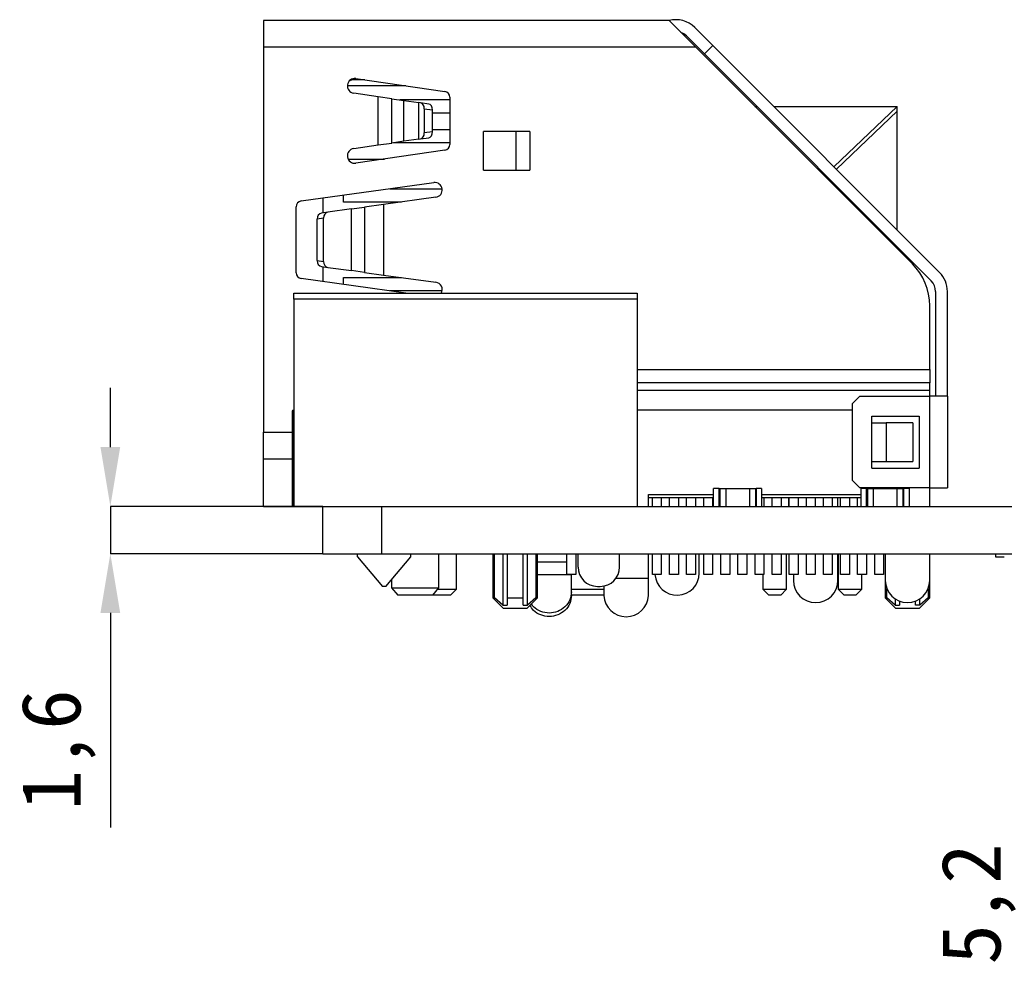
# Model space of a CAD drawing. Header units: millimetres. Extents: x 1603 to 1900, y 1655 to 2075.
# Tile 10 of 52: x 1647 to 1680, y 1777 to 1810. Entities that reach past the tile are written whole.
import ezdxf

# ---------------------------------------------------------------- set-up
doc = ezdxf.new("R2010")
doc.units = ezdxf.units.MM
doc.styles.add('黑体高度2mm', font='simhei.ttf', dxfattribs={"height": 2})
doc.dimstyles.new('红色高度2mm', dxfattribs={"dimtxt": 2, "dimasz": 2, "dimexe": 0, "dimexo": 0, "dimtad": 1, "dimdec": 1, "dimtxsty": '黑体高度2mm', "dimcen": 2.5, "dimclrd": 1, "dimclre": 1, "dimclrt": 1, "dimadec": 0, "dimazin": 0, "dimtfac": 1, "dimtdec": 1, "dimtmove": 0, "dimatfit": 3, "dimfxl": 1, "dimarcsym": 0})

# ---------------------------------------------------------------- blocks, each defined once
blk = doc.blocks.new('*D87')
at = {"color": 1, "lineweight": -2, "transparency": 16777216}
for p, q in [((1681.153, 1793.759), (1681.153, 1795.759)), ((1681.153, 1791.759), (1681.153, 1786.609)), ((1681.153, 1784.609), (1681.153, 1777.258))]:
    blk.add_line(p, q, dxfattribs=at)
at = {"color": 1, "transparency": 16777216}
for points in [[(1680.82, 1793.759), (1681.487, 1793.759), (1681.153, 1791.759)], [(1680.82, 1784.609), (1681.487, 1784.609), (1681.153, 1786.609)]]:
    blk.add_solid(points, dxfattribs=at)
at = {"layer": 'Defpoints', "color": 0, "transparency": 16777216}
for p in [(1681.153, 1791.759), (1681.153, 1786.609), (1681.153, 1786.609)]:
    blk.add_point(p, dxfattribs=at)
at = {"color": 1, "transparency": 16777216, "insert": (1679.405, 1779.933), "char_height": 2, "attachment_point": 5, "rotation": 90, "style": '黑体高度2mm'}
blk.add_mtext('5,2', dxfattribs=at)
blk = doc.blocks.new('*D104')
at = {"color": 1, "lineweight": -2, "transparency": 16777216}
for p, q in [((1650.082, 1795.359), (1650.082, 1797.359)), ((1657.253, 1793.359), (1650.082, 1793.359)), ((1650.082, 1793.359), (1650.082, 1791.759)), ((1657.253, 1791.759), (1650.082, 1791.759)), ((1650.082, 1789.759), (1650.082, 1782.52))]:
    blk.add_line(p, q, dxfattribs=at)
at = {"color": 1, "transparency": 16777216}
for points in [[(1649.748, 1795.359), (1650.415, 1795.359), (1650.082, 1793.359)], [(1649.748, 1789.759), (1650.415, 1789.759), (1650.082, 1791.759)]]:
    blk.add_solid(points, dxfattribs=at)
at = {"layer": 'Defpoints', "color": 0, "transparency": 16777216}
for p in [(1657.253, 1793.359), (1650.082, 1791.759), (1657.253, 1791.759)]:
    blk.add_point(p, dxfattribs=at)
at = {"color": 1, "transparency": 16777216, "insert": (1648.333, 1785.139), "char_height": 2, "attachment_point": 5, "rotation": 90, "style": '黑体高度2mm'}
blk.add_mtext('1,6', dxfattribs=at)

msp = doc.modelspace()

# ---------------------------------------------------------------- linework, layer by layer
at = {"color": 7, "linetype": 'Continuous', "lineweight": 25}
for p, q in [((1668.953, 1809.759), (1655.253, 1809.759)), ((1655.253, 1809.759), (1655.253, 1808.859)), ((1660.407, 1809.759), (1660.405, 1809.763)), ((1669.853, 1808.859), (1668.953, 1809.759)), ((1669.82, 1809.525), (1670.431, 1808.914)), ((1670.148, 1808.631), (1669.537, 1809.242)), ((1669.853, 1808.859), (1655.253, 1808.859)), ((1655.253, 1808.859), (1655.253, 1795.859)), ((1677.168, 1801.545), (1669.853, 1808.859)), ((1670.431, 1808.914), (1670.148, 1808.631)), ((1677.807, 1800.972), (1670.148, 1808.631)), ((1670.431, 1808.914), (1678.09, 1801.255)), ((1658.678, 1807.759), (1658.253, 1807.759)), ((1658.372, 1807.803), (1661.382, 1807.369)), ((1659.131, 1807.188), (1658.301, 1807.308)), ((1659.131, 1805.559), (1659.131, 1807.188)), ((1659.59, 1807.122), (1659.131, 1807.188)), ((1659.59, 1805.626), (1659.59, 1807.122)), ((1659.59, 1807.122), (1659.994, 1807.064)), ((1661.553, 1807.084), (1659.855, 1807.084)), ((1659.994, 1805.684), (1659.994, 1807.064)), ((1659.994, 1807.064), (1660.5, 1806.991)), ((1660.5, 1805.757), (1660.5, 1806.991)), ((1660.557, 1806.982), (1660.5, 1806.991)), ((1660.834, 1806.942), (1660.557, 1806.982)), ((1661.553, 1807.171), (1661.553, 1805.577)), ((1660.686, 1806.782), (1660.686, 1805.965)), ((1660.686, 1806.782), (1660.963, 1806.742)), ((1660.963, 1806.005), (1660.963, 1806.742)), ((1661.553, 1806.634), (1660.963, 1806.634)), ((1671.853, 1806.859), (1671.92, 1806.859)), ((1672.486, 1806.859), (1676.653, 1806.859)), ((1676.653, 1806.859), (1674.519, 1804.826)), ((1674.602, 1804.742), (1676.653, 1806.699)), ((1676.653, 1806.699), (1676.653, 1806.859)), ((1676.653, 1802.691), (1676.653, 1806.699)), ((1660.963, 1806.005), (1660.686, 1805.965)), ((1660.963, 1806.084), (1661.553, 1806.084)), ((1662.683, 1804.709), (1662.683, 1806.009)), ((1663.783, 1806.009), (1662.683, 1806.009)), ((1663.783, 1804.709), (1663.783, 1806.009)), ((1664.253, 1806.009), (1663.783, 1806.009)), ((1664.253, 1806.009), (1664.253, 1804.709)), ((1659.131, 1805.559), (1659.59, 1805.626)), ((1659.994, 1805.684), (1659.59, 1805.626)), ((1661.553, 1805.634), (1659.647, 1805.634)), ((1660.5, 1805.757), (1659.994, 1805.684)), ((1660.5, 1805.757), (1660.557, 1805.765)), ((1660.557, 1805.765), (1660.834, 1805.805)), ((1658.301, 1805.439), (1659.131, 1805.559)), ((1661.382, 1805.379), (1658.372, 1804.945)), ((1658.111, 1805.084), (1659.336, 1805.084)), ((1662.683, 1804.709), (1663.783, 1804.709)), ((1663.783, 1804.709), (1664.253, 1804.709)), ((1656.526, 1803.669), (1661.006, 1804.29)), ((1674.229, 1804.55), (1674.195, 1804.517)), ((1674.278, 1804.434), (1674.313, 1804.466)), ((1659.521, 1804.084), (1661.287, 1804.084)), ((1657.253, 1803.769), (1657.253, 1803.265)), ((1657.953, 1803.634), (1657.953, 1803.866)), ((1659.916, 1803.634), (1657.953, 1803.634)), ((1661.074, 1803.794), (1659.303, 1803.549)), ((1656.353, 1801.247), (1656.353, 1803.47)), ((1657.432, 1803.289), (1657.211, 1803.259)), ((1658.228, 1803.4), (1657.432, 1803.289)), ((1658.228, 1803.4), (1658.665, 1803.46)), ((1658.228, 1801.318), (1658.228, 1803.4)), ((1659.303, 1803.549), (1658.665, 1803.46)), ((1658.665, 1803.46), (1658.665, 1801.257)), ((1659.303, 1803.549), (1659.303, 1801.169)), ((1657.284, 1803.09), (1657.063, 1803.059)), ((1657.063, 1801.658), (1657.063, 1803.059)), ((1657.284, 1801.627), (1657.284, 1803.09)), ((1676.653, 1802.059), (1676.653, 1802.126)), ((1657.063, 1801.658), (1657.284, 1801.627)), ((1657.211, 1801.459), (1657.432, 1801.428)), ((1657.253, 1801.453), (1657.253, 1800.948)), ((1657.432, 1801.428), (1658.228, 1801.318)), ((1658.665, 1801.257), (1658.228, 1801.318)), ((1660.061, 1800.559), (1656.526, 1801.049)), ((1657.953, 1800.851), (1657.953, 1801.084)), ((1657.953, 1801.084), (1659.916, 1801.084)), ((1658.665, 1801.257), (1659.303, 1801.169)), ((1659.303, 1801.169), (1661.074, 1800.923)), ((1661.287, 1800.634), (1659.521, 1800.634)), ((1656.279, 1800.559), (1667.879, 1800.559)), ((1656.279, 1800.359), (1656.279, 1800.559)), ((1667.879, 1800.359), (1656.279, 1800.359)), ((1656.279, 1800.359), (1656.279, 1793.359)), ((1667.879, 1800.559), (1667.879, 1800.359)), ((1667.879, 1800.359), (1667.879, 1793.359)), ((1677.953, 1800.618), (1677.953, 1797.079)), ((1678.353, 1797.079), (1678.353, 1800.618)), ((1677.753, 1797.979), (1677.753, 1800.13)), ((1677.753, 1797.979), (1677.753, 1797.527)), ((1677.753, 1797.266), (1677.753, 1797.527)), ((1675.143, 1796.829), (1675.393, 1797.079)), ((1675.393, 1797.079), (1677.753, 1797.079)), ((1677.753, 1797.079), (1677.753, 1797.266)), ((1677.753, 1793.979), (1677.753, 1797.079)), ((1678.353, 1797.079), (1678.353, 1793.979)), ((1675.143, 1794.229), (1675.143, 1796.829)), ((1656.273, 1796.609), (1656.273, 1795.209)), ((1656.273, 1796.609), (1656.279, 1796.609)), ((1675.803, 1796.404), (1677.403, 1796.404)), ((1675.803, 1794.654), (1675.803, 1796.404)), ((1677.403, 1796.404), (1677.403, 1794.654)), ((1675.803, 1796.179), (1676.283, 1796.179)), ((1677.183, 1796.179), (1676.283, 1796.179)), ((1676.283, 1796.179), (1676.283, 1794.879)), ((1677.183, 1796.179), (1677.183, 1794.879)), ((1655.253, 1794.959), (1655.253, 1795.859)), ((1656.223, 1795.209), (1656.273, 1795.209)), ((1656.223, 1795.209), (1656.223, 1794.759)), ((1656.273, 1795.209), (1656.273, 1794.759)), ((1655.253, 1794.959), (1656.223, 1794.959)), ((1655.253, 1793.359), (1655.253, 1794.959)), ((1656.223, 1794.759), (1656.273, 1794.759)), ((1656.273, 1794.759), (1656.273, 1793.359)), ((1675.803, 1794.879), (1676.283, 1794.879)), ((1675.803, 1794.654), (1677.403, 1794.654)), ((1676.283, 1794.879), (1677.183, 1794.879)), ((1675.393, 1793.979), (1675.143, 1794.229)), ((1677.753, 1793.979), (1675.393, 1793.979)), ((1677.753, 1793.359), (1677.753, 1793.979)), ((1668.253, 1793.759), (1670.456, 1793.759)), ((1668.253, 1793.359), (1668.253, 1793.759)), ((1668.253, 1793.659), (1670.423, 1793.659)), ((1668.39, 1793.359), (1668.39, 1793.659)), ((1668.69, 1793.659), (1668.69, 1793.359)), ((1668.968, 1793.359), (1668.968, 1793.659)), ((1669.268, 1793.659), (1669.268, 1793.359)), ((1669.545, 1793.359), (1669.545, 1793.659)), ((1669.845, 1793.659), (1669.845, 1793.359)), ((1670.123, 1793.359), (1670.123, 1793.659)), ((1670.423, 1793.659), (1670.423, 1793.359)), ((1670.641, 1793.959), (1670.456, 1793.959)), ((1670.456, 1793.359), (1670.456, 1793.959)), ((1670.641, 1793.359), (1670.641, 1793.959)), ((1670.641, 1793.959), (1670.666, 1793.959)), ((1670.666, 1793.959), (1670.666, 1793.359)), ((1670.666, 1793.959), (1670.866, 1793.959)), ((1670.866, 1793.959), (1670.866, 1793.359)), ((1670.866, 1793.959), (1671.666, 1793.959)), ((1671.666, 1793.959), (1671.666, 1793.359)), ((1671.666, 1793.959), (1671.866, 1793.959)), ((1671.866, 1793.959), (1671.866, 1793.359)), ((1671.866, 1793.959), (1671.891, 1793.959)), ((1671.891, 1793.959), (1671.891, 1793.359)), ((1672.076, 1793.959), (1671.891, 1793.959)), ((1672.076, 1793.959), (1672.076, 1793.359)), ((1672.076, 1793.759), (1675.439, 1793.759)), ((1672.076, 1793.659), (1675.439, 1793.659)), ((1672.155, 1793.659), (1672.155, 1793.359)), ((1672.433, 1793.359), (1672.433, 1793.659)), ((1672.733, 1793.659), (1672.733, 1793.359)), ((1673.01, 1793.359), (1673.01, 1793.659)), ((1673.31, 1793.659), (1673.31, 1793.359)), ((1673.588, 1793.359), (1673.588, 1793.659)), ((1673.888, 1793.659), (1673.888, 1793.359)), ((1674.165, 1793.359), (1674.165, 1793.659)), ((1674.465, 1793.659), (1674.465, 1793.359)), ((1674.653, 1793.359), (1674.653, 1793.659)), ((1674.743, 1793.359), (1674.743, 1793.659)), ((1675.043, 1793.659), (1675.043, 1793.359)), ((1675.32, 1793.359), (1675.32, 1793.659)), ((1675.439, 1793.359), (1675.439, 1793.959)), ((1675.624, 1793.959), (1675.439, 1793.959)), ((1675.624, 1793.359), (1675.624, 1793.959)), ((1675.624, 1793.959), (1675.649, 1793.959)), ((1675.649, 1793.959), (1675.649, 1793.359)), ((1675.649, 1793.959), (1675.849, 1793.959)), ((1675.849, 1793.959), (1675.849, 1793.359)), ((1675.849, 1793.959), (1676.649, 1793.959)), ((1676.649, 1793.959), (1676.649, 1793.359)), ((1676.649, 1793.959), (1676.849, 1793.959)), ((1676.849, 1793.959), (1676.849, 1793.359)), ((1676.849, 1793.959), (1676.874, 1793.959)), ((1677.059, 1793.959), (1676.874, 1793.959)), ((1676.874, 1793.959), (1676.874, 1793.359)), ((1677.059, 1793.959), (1677.059, 1793.359)), ((1655.253, 1793.359), (1656.273, 1793.359)), ((1656.273, 1793.359), (1656.279, 1793.359)), ((1656.279, 1793.359), (1657.333, 1793.359)), ((1657.253, 1791.759), (1657.253, 1793.359)), ((1657.333, 1793.359), (1659.253, 1793.359)), ((1659.253, 1791.759), (1659.253, 1793.359)), ((1659.253, 1793.359), (1684.753, 1793.359)), ((1657.253, 1791.759), (1659.253, 1791.759)), ((1658.429, 1791.659), (1658.429, 1791.759)), ((1658.429, 1791.659), (1659.268, 1790.659)), ((1659.253, 1791.759), (1684.753, 1791.759)), ((1659.389, 1790.659), (1660.229, 1791.659)), ((1660.229, 1791.659), (1660.229, 1791.759)), ((1661.179, 1790.609), (1661.179, 1791.759)), ((1661.773, 1790.559), (1661.773, 1791.759)), ((1663.003, 1791.759), (1663.003, 1790.269)), ((1663.054, 1790.269), (1663.054, 1791.759)), ((1663.333, 1791.759), (1663.333, 1790.019)), ((1663.483, 1791.759), (1663.483, 1790.269)), ((1664.023, 1790.269), (1664.023, 1791.759)), ((1664.174, 1790.019), (1664.174, 1791.759)), ((1664.453, 1791.759), (1664.453, 1790.269)), ((1664.503, 1790.269), (1664.503, 1791.759)), ((1665.503, 1791.059), (1665.503, 1791.759)), ((1665.803, 1791.759), (1665.803, 1791.059)), ((1665.879, 1791.309), (1665.879, 1791.759)), ((1667.279, 1791.309), (1667.279, 1791.759)), ((1668.253, 1790.93), (1668.253, 1791.759)), ((1668.39, 1791.059), (1668.39, 1791.759)), ((1668.69, 1791.759), (1668.69, 1791.059)), ((1668.968, 1791.059), (1668.968, 1791.759)), ((1669.268, 1791.759), (1669.268, 1791.059)), ((1669.545, 1791.059), (1669.545, 1791.759)), ((1669.845, 1791.759), (1669.845, 1791.059)), ((1669.973, 1791.109), (1669.973, 1791.759)), ((1670.123, 1791.059), (1670.123, 1791.759)), ((1670.423, 1791.759), (1670.423, 1791.059)), ((1670.7, 1791.059), (1670.7, 1791.759)), ((1671, 1791.759), (1671, 1791.059)), ((1671.278, 1791.059), (1671.278, 1791.759)), ((1671.578, 1791.759), (1671.578, 1791.059)), ((1671.855, 1791.059), (1671.855, 1791.759)), ((1672.155, 1791.759), (1672.155, 1791.059)), ((1672.433, 1791.059), (1672.433, 1791.759)), ((1672.733, 1791.759), (1672.733, 1791.059)), ((1672.923, 1790.559), (1672.923, 1791.759)), ((1673.01, 1791.059), (1673.01, 1791.759)), ((1673.31, 1791.759), (1673.31, 1791.059)), ((1673.588, 1791.059), (1673.588, 1791.759)), ((1673.888, 1791.759), (1673.888, 1791.059)), ((1674.165, 1791.059), (1674.165, 1791.759)), ((1674.465, 1791.759), (1674.465, 1791.059)), ((1674.653, 1790.859), (1674.653, 1791.759)), ((1674.663, 1791.759), (1674.663, 1790.559)), ((1674.743, 1791.059), (1674.743, 1791.759)), ((1675.043, 1791.759), (1675.043, 1791.059)), ((1675.32, 1791.059), (1675.32, 1791.759)), ((1675.62, 1791.759), (1675.62, 1791.059)), ((1675.898, 1791.059), (1675.898, 1791.759)), ((1676.198, 1791.759), (1676.198, 1791.059)), ((1676.253, 1791.759), (1676.253, 1790.859)), ((1677.753, 1790.859), (1677.753, 1791.759)), ((1679.978, 1791.759), (1679.978, 1791.659)), ((1679.978, 1791.659), (1680.273, 1791.659)), ((1665.803, 1791.059), (1665.503, 1791.059)), ((1665.653, 1790.474), (1665.653, 1791.049)), ((1668.69, 1791.059), (1668.39, 1791.059)), ((1669.268, 1791.059), (1668.968, 1791.059)), ((1669.845, 1791.059), (1669.545, 1791.059)), ((1670.423, 1791.059), (1670.123, 1791.059)), ((1671, 1791.059), (1670.7, 1791.059)), ((1671.578, 1791.059), (1671.278, 1791.059)), ((1672.155, 1791.059), (1671.855, 1791.059)), ((1672.123, 1791.059), (1672.123, 1790.559)), ((1672.733, 1791.059), (1672.433, 1791.059)), ((1673.31, 1791.059), (1673.01, 1791.059)), ((1673.153, 1791.059), (1673.153, 1790.859)), ((1673.888, 1791.059), (1673.588, 1791.059)), ((1674.465, 1791.059), (1674.165, 1791.059)), ((1675.043, 1791.059), (1674.743, 1791.059)), ((1675.62, 1791.059), (1675.32, 1791.059)), ((1675.463, 1790.559), (1675.463, 1791.059)), ((1676.198, 1791.059), (1675.898, 1791.059)), ((1659.389, 1790.659), (1659.268, 1790.659)), ((1659.579, 1790.884), (1659.579, 1790.609)), ((1666.529, 1790.659), (1666.629, 1790.659)), ((1666.753, 1790.671), (1666.753, 1790.355)), ((1668.253, 1790.355), (1668.253, 1790.93)), ((1676.253, 1790.859), (1676.253, 1790.269)), ((1677.753, 1790.269), (1677.753, 1790.859)), ((1659.579, 1790.609), (1659.788, 1790.359)), ((1659.579, 1790.609), (1660.379, 1790.609)), ((1660.379, 1790.359), (1659.788, 1790.359)), ((1660.379, 1790.609), (1661.179, 1790.609)), ((1660.969, 1790.359), (1660.379, 1790.359)), ((1660.969, 1790.359), (1661.179, 1790.609)), ((1660.971, 1790.361), (1660.973, 1790.359)), ((1661.573, 1790.359), (1660.973, 1790.359)), ((1661.137, 1790.559), (1661.773, 1790.559)), ((1661.573, 1790.359), (1661.773, 1790.559)), ((1666.753, 1790.359), (1665.642, 1790.359)), ((1665.653, 1790.559), (1666.753, 1790.559)), ((1665.653, 1790.355), (1665.653, 1790.474)), ((1672.123, 1790.559), (1672.323, 1790.359)), ((1672.123, 1790.559), (1672.923, 1790.559)), ((1672.723, 1790.359), (1672.323, 1790.359)), ((1672.723, 1790.359), (1672.923, 1790.559)), ((1674.663, 1790.559), (1674.863, 1790.359)), ((1674.663, 1790.559), (1675.463, 1790.559)), ((1675.263, 1790.359), (1674.863, 1790.359)), ((1675.263, 1790.359), (1675.463, 1790.559)), ((1676.304, 1790.269), (1676.304, 1790.589)), ((1677.703, 1790.589), (1677.703, 1790.269)), ((1663.003, 1790.269), (1663.356, 1789.916)), ((1663.003, 1790.269), (1663.054, 1790.269)), ((1663.333, 1790.019), (1663.054, 1790.269)), ((1663.333, 1790.019), (1663.483, 1790.019)), ((1663.483, 1790.269), (1664.023, 1790.269)), ((1663.483, 1790.269), (1663.483, 1790.019)), ((1664.023, 1790.019), (1664.023, 1790.269)), ((1664.023, 1790.019), (1664.174, 1790.019)), ((1664.151, 1789.916), (1664.503, 1790.269)), ((1664.453, 1790.269), (1664.174, 1790.019)), ((1664.453, 1790.269), (1664.503, 1790.269)), ((1676.253, 1790.269), (1676.607, 1789.915)), ((1676.253, 1790.269), (1676.304, 1790.269)), ((1676.583, 1790.019), (1676.304, 1790.269)), ((1676.583, 1790.238), (1676.583, 1790.019)), ((1676.583, 1790.019), (1676.733, 1790.019)), ((1676.733, 1790.159), (1676.733, 1790.019)), ((1677.273, 1790.019), (1677.273, 1790.167)), ((1677.424, 1790.019), (1677.273, 1790.019)), ((1677.4, 1789.915), (1677.753, 1790.269)), ((1677.703, 1790.269), (1677.424, 1790.019)), ((1677.424, 1790.019), (1677.424, 1790.238)), ((1677.703, 1790.269), (1677.753, 1790.269))]:
    msp.add_line(p, q, dxfattribs=at)
at = {"color": 8, "linetype": 'Continuous', "lineweight": 25}
for p, q in [((1660.064, 1807.559), (1658.087, 1807.559)), ((1667.879, 1797.979), (1677.753, 1797.979)), ((1677.753, 1797.527), (1667.879, 1797.527)), ((1677.753, 1797.266), (1667.879, 1797.266)), ((1675.143, 1796.603), (1667.879, 1796.603)), ((1655.253, 1795.859), (1656.223, 1795.859)), ((1656.273, 1795.209), (1656.279, 1795.209)), ((1656.273, 1794.759), (1656.279, 1794.759)), ((1673.001, 1793.359), (1673.001, 1793.659)), ((1664.503, 1791.487), (1665.503, 1791.487)), ((1665.653, 1791.049), (1664.503, 1791.049)), ((1667.157, 1790.93), (1668.253, 1790.93))]:
    msp.add_line(p, q, dxfattribs=at)
at = {"color": 7, "linetype": 'Continuous', "lineweight": 25}
for centre, radius, start, end in [((1669.183, 1808.889), 0.9, 45, 104.7962), ((1669.183, 1808.889), 0.5, 45, 70.1041), ((1658.337, 1807.555), 0.25, 81.7868, 261.7868), ((1661.353, 1807.171), 0.2, 0, 81.7868), ((1658.337, 1805.192), 0.25, 98.2132, 278.2132), ((1661.353, 1805.577), 0.2, 278.2132, 0), ((1661.04, 1804.042), 0.25, 277.894, 97.894), ((1656.553, 1803.47), 0.2, 97.894, 180), ((1675.753, 1800.13), 2, 0, 45), ((1656.553, 1801.247), 0.2, 180, 262.106), ((1677.453, 1800.618), 0.5, 0, 45), ((1677.453, 1800.618), 0.9, 0, 45), ((1661.04, 1800.675), 0.25, 332.1721, 82.106), ((1656.273, 1796.559), 0.05, 90, 180), ((1656.273, 1793.409), 0.05, 180, 270), ((1666.529, 1791.309), 0.65, 180, 270), ((1666.629, 1791.309), 0.65, 270, 0), ((1669.223, 1791.109), 0.75, 183.8226, 0), ((1673.903, 1790.859), 0.75, 180, 0), ((1677.003, 1790.859), 0.75, 180, 0), ((1667.503, 1790.383), 0.751, 182.1482, 357.8518)]:
    msp.add_arc(centre, radius, start, end, dxfattribs=at)
for centre, ratio, start_param, end_param in [((1660.542, 1806.782), 0.717642, 4.712389, 6.179971), ((1660.819, 1806.742), 0.717642, 4.712389, 6.179971), ((1660.542, 1805.965), 0.717642, 3.244807, 4.712389), ((1660.819, 1806.005), 0.717642, 3.244807, 4.712389), ((1657.451, 1803.09), 0.83181, 0.114827, 1.570796), ((1657.23, 1803.059), 0.83181, 0.114827, 1.570796), ((1657.23, 1801.658), 0.83181, 1.570796, 3.026765), ((1657.451, 1801.627), 0.83181, 1.570796, 3.026765)]:
    msp.add_ellipse(centre, major_axis=(0, 0.201), ratio=ratio, start_param=start_param, end_param=end_param, dxfattribs=at)
for points, knots in [([(1658.253, 1807.759), (1658.252, 1807.758), (1658.25, 1807.758), (1658.224, 1807.749), (1658.192, 1807.737), (1658.164, 1807.728), (1658.161, 1807.726)], [0, 0, 0, 0, 0.177657, 0.381561, 0.923766, 1, 1, 1, 1]), ([(1656.223, 1796.559), (1656.223, 1796.541), (1656.223, 1796.513), (1656.223, 1796.345), (1656.223, 1796.17), (1656.223, 1795.955), (1656.223, 1795.641), (1656.223, 1795.379), (1656.223, 1795.209)], [0, 0, 0, 0, 0.239443, 0.369595, 0.5, 0.630152, 0.760557, 1, 1, 1, 1]), ([(1656.223, 1794.759), (1656.223, 1794.589), (1656.223, 1794.327), (1656.223, 1794.012), (1656.223, 1793.798), (1656.223, 1793.623), (1656.223, 1793.455), (1656.223, 1793.427), (1656.223, 1793.409)], [0, 0, 0, 0, 0.239443, 0.369595, 0.5, 0.630152, 0.760557, 1, 1, 1, 1]), ([(1665.653, 1790.355), (1665.642, 1790.261), (1665.62, 1790.074), (1665.446, 1789.835), (1665.198, 1789.676), (1664.903, 1789.62), (1664.611, 1789.677), (1664.374, 1789.817), (1664.29, 1789.959), (1664.254, 1790.019)], [0, 0, 0, 0, 0.148489, 0.296978, 0.445466, 0.593955, 0.742444, 0.890933, 1, 1, 1, 1]), ([(1665.653, 1790.474), (1665.642, 1790.38), (1665.62, 1790.193), (1665.446, 1789.955), (1665.198, 1789.796), (1664.902, 1789.739), (1664.612, 1789.798), (1664.397, 1789.918), (1664.325, 1790.033), (1664.303, 1790.068)], [0, 0, 0, 0, 0.155465, 0.31093, 0.466396, 0.621861, 0.777326, 0.932791, 1, 1, 1, 1])]:
    msp.add_open_spline(points, degree=3, knots=knots, dxfattribs=at)
for points in [[(1678.353, 1797.079), (1678.344, 1797.079), (1678.326, 1797.079), (1678.188, 1797.079), (1677.989, 1797.079), (1677.832, 1797.079), (1677.753, 1797.079)], [(1677.753, 1793.979), (1677.832, 1793.979), (1677.989, 1793.979), (1678.188, 1793.979), (1678.326, 1793.979), (1678.344, 1793.979), (1678.353, 1793.979)], [(1663.353, 1789.919), (1663.359, 1789.919), (1663.371, 1789.919), (1663.464, 1789.919), (1663.596, 1789.919), (1663.753, 1789.919), (1663.911, 1789.919), (1664.043, 1789.919), (1664.135, 1789.919), (1664.147, 1789.919), (1664.153, 1789.919)], [(1676.603, 1789.919), (1676.609, 1789.919), (1676.621, 1789.919), (1676.714, 1789.919), (1676.846, 1789.919), (1676.951, 1789.919), (1677.003, 1789.919)], [(1677.003, 1789.919), (1677.056, 1789.919), (1677.161, 1789.919), (1677.293, 1789.919), (1677.385, 1789.919), (1677.397, 1789.919), (1677.403, 1789.919)]]:
    msp.add_open_spline(points, degree=3, dxfattribs=at)

# ---------------------------------------------------------------- dimensions: what is measured, and where the dimension line sits
for base, p1, p2, picture, middle in [((1650.082, 1791.759), (1657.253, 1793.359), (1657.253, 1791.759), '*D104', (1648.333, 1785.139)), ((1681.1533617, 1786.608760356), (1681.1533617, 1791.758760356), (1681.1533617, 1786.608760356), '*D87', (1679.404766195, 1779.933198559))]:
    dim = msp.add_linear_dim(base=base, p1=p1, p2=p2, angle=90, dimstyle='红色高度2mm')
    dim.commit()
    dim.dimension.update_dxf_attribs({"geometry": picture, "text_midpoint": middle})

doc.saveas('drawing.dxf')
